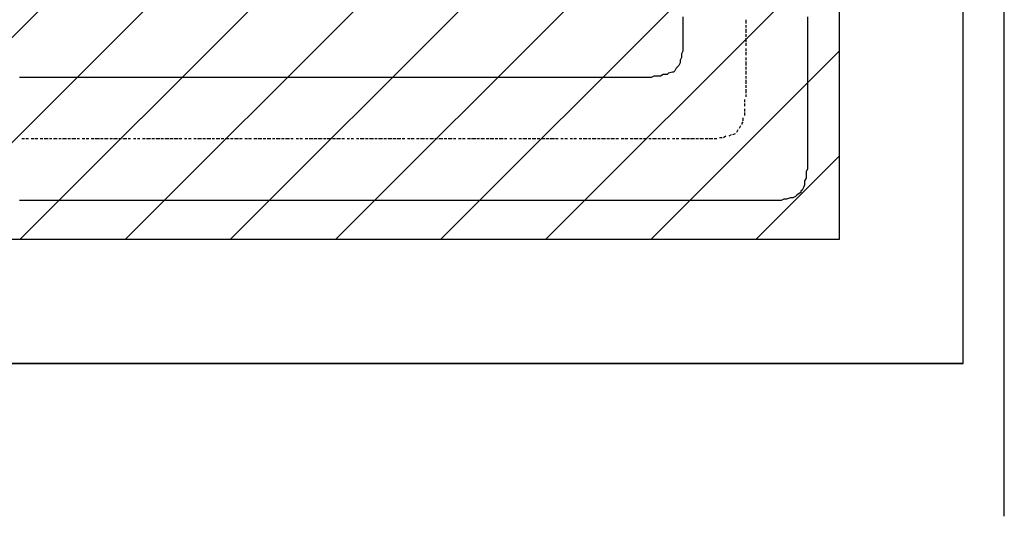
# Model space of a CAD drawing. Extents: x 997 to 109698, y 921 to 94021.
# Tile 240 of 256: x 38901 to 42080, y 13817 to 15421. Entities that reach past the tile are written whole.
import ezdxf

# ---------------------------------------------------------------- set-up
doc = ezdxf.new("R2010")
doc.units = 0
doc.header["$MEASUREMENT"] = 0
for name, color, linetype in [('12', 7, 'CONTINUOUS'), ('28', 7, 'CONTINUOUS'), ('40', 7, 'CONTINUOUS'), ('42', 7, 'CONTINUOUS')]:
    doc.layers.add(name, color=color, linetype=linetype)

msp = doc.modelspace()

# ---------------------------------------------------------------- linework, layer by layer
at = {"layer": '12', "color": 1}
for p, q in [((41042.601607, 15429.953237), (41042.601607, 15420.953237)), ((41042.601607, 15420.953237), (41042.601607, 15408.953237)), ((41444.601607, 15429.953237), (41444.601607, 15420.953237)), ((41444.601607, 15420.953237), (41444.601607, 15408.953237)), ((41042.601607, 15408.953237), (41042.601607, 15399.953237)), ((41042.601607, 15399.953237), (41042.601607, 15391.953237)), ((41042.601607, 15391.953237), (41042.601607, 15378.953237)), ((41444.601607, 15408.953237), (41444.601607, 15399.953237)), ((41444.601607, 15399.953237), (41444.601607, 15391.953237)), ((41444.601607, 15391.953237), (41444.601607, 15378.953237)), ((41042.601607, 15378.953237), (41042.601607, 15369.953237)), ((41042.601607, 15369.953237), (41042.601607, 15361.953237)), ((41042.601607, 15361.953237), (41042.601607, 15348.953237)), ((41444.601607, 15378.953237), (41444.601607, 15369.953237)), ((41444.601607, 15369.953237), (41444.601607, 15361.953237)), ((41444.601607, 15361.953237), (41444.601607, 15348.953237)), ((41042.601607, 15348.953237), (41042.601607, 15340.953237)), ((41042.601607, 15340.953237), (41042.601607, 15327.953237)), ((41042.601607, 15327.953237), (41042.601607, 15319.953237)), ((41444.601607, 15348.953237), (41444.601607, 15340.953237)), ((41444.601607, 15340.953237), (41444.601607, 15327.953237)), ((41444.601607, 15327.953237), (41444.601607, 15319.953237)), ((41037.601607, 15298.953237), (41033.601607, 15289.953237)), ((41042.601607, 15319.953237), (41037.601607, 15310.953237)), ((41037.601607, 15310.953237), (41037.601607, 15298.953237)), ((41444.601607, 15319.953237), (41444.601607, 15310.953237)), ((41444.601607, 15310.953237), (41444.601607, 15298.953237)), ((41444.601607, 15298.953237), (41444.601607, 15289.953237)), ((41020.601607, 15264.953237), (41016.601607, 15255.953237)), ((41033.601607, 15281.953237), (41029.601607, 15272.953237)), ((41033.601607, 15289.953237), (41033.601607, 15281.953237)), ((41444.601607, 15289.953237), (41444.601607, 15281.953237)), ((41444.601607, 15281.953237), (41444.601607, 15268.953237)), ((41444.601607, 15268.953237), (41444.601607, 15259.953237)), ((41444.601607, 15259.953237), (41444.601607, 15251.953237)), ((38908.601607, 15234.953237), (38900.601607, 15234.953237)), ((38916.601607, 15234.953237), (38908.601607, 15234.953237)), ((38929.601607, 15234.953237), (38916.601607, 15234.953237)), ((38938.601607, 15234.953237), (38929.601607, 15234.953237)), ((38950.601607, 15234.953237), (38938.601607, 15234.953237)), ((38959.601607, 15234.953237), (38950.601607, 15234.953237)), ((38967.601607, 15234.953237), (38959.601607, 15234.953237)), ((38980.601607, 15234.953237), (38967.601607, 15234.953237)), ((38988.601607, 15234.953237), (38980.601607, 15234.953237)), ((38997.601607, 15234.953237), (38988.601607, 15234.953237)), ((39010.601607, 15234.953237), (38997.601607, 15234.953237)), ((39018.601607, 15234.953237), (39010.601607, 15234.953237)), ((39027.601607, 15234.953237), (39018.601607, 15234.953237)), ((39039.601607, 15234.953237), (39027.601607, 15234.953237)), ((39048.601607, 15234.953237), (39039.601607, 15234.953237)), ((39060.601607, 15234.953237), (39048.601607, 15234.953237)), ((39069.601607, 15234.953237), (39060.601607, 15234.953237)), ((39077.601607, 15234.953237), (39069.601607, 15234.953237)), ((39090.601607, 15234.953237), (39077.601607, 15234.953237)), ((39098.601607, 15234.953237), (39090.601607, 15234.953237)), ((39107.601607, 15234.953237), (39098.601607, 15234.953237)), ((39120.601607, 15234.953237), (39107.601607, 15234.953237)), ((39128.601607, 15234.953237), (39120.601607, 15234.953237)), ((39137.601607, 15234.953237), (39128.601607, 15234.953237)), ((39149.601607, 15234.953237), (39137.601607, 15234.953237)), ((39158.601607, 15234.953237), (39149.601607, 15234.953237)), ((39170.601607, 15234.953237), (39158.601607, 15234.953237)), ((39179.601607, 15234.953237), (39170.601607, 15234.953237)), ((39187.601607, 15234.953237), (39179.601607, 15234.953237)), ((39200.601607, 15234.953237), (39187.601607, 15234.953237)), ((39209.601607, 15234.953237), (39200.601607, 15234.953237)), ((39217.601607, 15234.953237), (39209.601607, 15234.953237)), ((39230.601607, 15234.953237), (39217.601607, 15234.953237)), ((39238.601607, 15234.953237), (39230.601607, 15234.953237)), ((39247.601607, 15234.953237), (39238.601607, 15234.953237)), ((39259.601607, 15234.953237), (39247.601607, 15234.953237)), ((39268.601607, 15234.953237), (39259.601607, 15234.953237)), ((39276.601607, 15234.953237), (39268.601607, 15234.953237)), ((39289.601607, 15234.953237), (39276.601607, 15234.953237)), ((39297.601607, 15234.953237), (39289.601607, 15234.953237)), ((39310.601607, 15234.953237), (39297.601607, 15234.953237)), ((39319.601607, 15234.953237), (39310.601607, 15234.953237)), ((39327.601607, 15234.953237), (39319.601607, 15234.953237)), ((39340.601607, 15234.953237), (39327.601607, 15234.953237)), ((39348.601607, 15234.953237), (39340.601607, 15234.953237)), ((39357.601607, 15234.953237), (39348.601607, 15234.953237)), ((39369.601607, 15234.953237), (39357.601607, 15234.953237)), ((39378.601607, 15234.953237), (39369.601607, 15234.953237)), ((39386.601607, 15234.953237), (39378.601607, 15234.953237)), ((39399.601607, 15234.953237), (39386.601607, 15234.953237)), ((39408.601607, 15234.953237), (39399.601607, 15234.953237)), ((39420.601607, 15234.953237), (39408.601607, 15234.953237)), ((39429.601607, 15234.953237), (39420.601607, 15234.953237)), ((39437.601607, 15234.953237), (39429.601607, 15234.953237)), ((39450.601607, 15234.953237), (39437.601607, 15234.953237)), ((39458.601607, 15234.953237), (39450.601607, 15234.953237)), ((39467.601607, 15234.953237), (39458.601607, 15234.953237)), ((39480.601607, 15234.953237), (39467.601607, 15234.953237)), ((39488.601607, 15234.953237), (39480.601607, 15234.953237)), ((39496.601607, 15234.953237), (39488.601607, 15234.953237)), ((39509.601607, 15234.953237), (39496.601607, 15234.953237)), ((39518.601607, 15234.953237), (39509.601607, 15234.953237)), ((39530.601607, 15234.953237), (39518.601607, 15234.953237)), ((39539.601607, 15234.953237), (39530.601607, 15234.953237)), ((39547.601607, 15234.953237), (39539.601607, 15234.953237)), ((39560.601607, 15234.953237), (39547.601607, 15234.953237)), ((39568.601607, 15234.953237), (39560.601607, 15234.953237)), ((39577.601607, 15234.953237), (39568.601607, 15234.953237)), ((39590.601607, 15234.953237), (39577.601607, 15234.953237)), ((39598.601607, 15234.953237), (39590.601607, 15234.953237)), ((39607.601607, 15234.953237), (39598.601607, 15234.953237)), ((39619.601607, 15234.953237), (39607.601607, 15234.953237)), ((39628.601607, 15234.953237), (39619.601607, 15234.953237)), ((39640.601607, 15234.953237), (39628.601607, 15234.953237)), ((39649.601607, 15234.953237), (39640.601607, 15234.953237)), ((39657.601607, 15234.953237), (39649.601607, 15234.953237)), ((39670.601607, 15234.953237), (39657.601607, 15234.953237)), ((39678.601607, 15234.953237), (39670.601607, 15234.953237)), ((39687.601607, 15234.953237), (39678.601607, 15234.953237)), ((39700.601607, 15234.953237), (39687.601607, 15234.953237)), ((39708.601607, 15234.953237), (39700.601607, 15234.953237)), ((39717.601607, 15234.953237), (39708.601607, 15234.953237)), ((39729.601607, 15234.953237), (39717.601607, 15234.953237)), ((39738.601607, 15234.953237), (39729.601607, 15234.953237)), ((39750.601607, 15234.953237), (39738.601607, 15234.953237)), ((39759.601607, 15234.953237), (39750.601607, 15234.953237)), ((39767.601607, 15234.953237), (39759.601607, 15234.953237)), ((39780.601607, 15234.953237), (39767.601607, 15234.953237)), ((39789.601607, 15234.953237), (39780.601607, 15234.953237)), ((39797.601607, 15234.953237), (39789.601607, 15234.953237)), ((39810.601607, 15234.953237), (39797.601607, 15234.953237)), ((39818.601607, 15234.953237), (39810.601607, 15234.953237)), ((39827.601607, 15234.953237), (39818.601607, 15234.953237)), ((39839.601607, 15234.953237), (39827.601607, 15234.953237)), ((39848.601607, 15234.953237), (39839.601607, 15234.953237)), ((39856.601607, 15234.953237), (39848.601607, 15234.953237)), ((39869.601607, 15234.953237), (39856.601607, 15234.953237)), ((39877.601607, 15234.953237), (39869.601607, 15234.953237)), ((39890.601607, 15234.953237), (39877.601607, 15234.953237)), ((39899.601607, 15234.953237), (39890.601607, 15234.953237)), ((39907.601607, 15234.953237), (39899.601607, 15234.953237)), ((39920.601607, 15234.953237), (39907.601607, 15234.953237)), ((39928.601607, 15234.953237), (39920.601607, 15234.953237)), ((39937.601607, 15234.953237), (39928.601607, 15234.953237)), ((39949.601607, 15234.953237), (39937.601607, 15234.953237)), ((39958.601607, 15234.953237), (39949.601607, 15234.953237)), ((39966.601607, 15234.953237), (39958.601607, 15234.953237)), ((39979.601607, 15234.953237), (39966.601607, 15234.953237)), ((39988.601607, 15234.953237), (39979.601607, 15234.953237)), ((40000.601607, 15234.953237), (39988.601607, 15234.953237)), ((40009.601607, 15234.953237), (40000.601607, 15234.953237)), ((40017.601607, 15234.953237), (40009.601607, 15234.953237)), ((40030.601607, 15234.953237), (40017.601607, 15234.953237)), ((40038.601607, 15234.953237), (40030.601607, 15234.953237)), ((40047.601607, 15234.953237), (40038.601607, 15234.953237)), ((40059.601607, 15234.953237), (40047.601607, 15234.953237)), ((40068.601607, 15234.953237), (40059.601607, 15234.953237)), ((40076.601607, 15234.953237), (40068.601607, 15234.953237)), ((40089.601607, 15234.953237), (40076.601607, 15234.953237)), ((40098.601607, 15234.953237), (40089.601607, 15234.953237)), ((40110.601607, 15234.953237), (40098.601607, 15234.953237)), ((40119.601607, 15234.953237), (40110.601607, 15234.953237)), ((40127.601607, 15234.953237), (40119.601607, 15234.953237)), ((40140.601607, 15234.953237), (40127.601607, 15234.953237)), ((40148.601607, 15234.953237), (40140.601607, 15234.953237)), ((40157.601607, 15234.953237), (40148.601607, 15234.953237)), ((40170.601607, 15234.953237), (40157.601607, 15234.953237)), ((40178.601607, 15234.953237), (40170.601607, 15234.953237)), ((40186.601607, 15234.953237), (40178.601607, 15234.953237)), ((40199.601607, 15234.953237), (40186.601607, 15234.953237)), ((40208.601607, 15234.953237), (40199.601607, 15234.953237)), ((40220.601607, 15234.953237), (40208.601607, 15234.953237)), ((40229.601607, 15234.953237), (40220.601607, 15234.953237)), ((40237.601607, 15234.953237), (40229.601607, 15234.953237)), ((40250.601607, 15234.953237), (40237.601607, 15234.953237)), ((40258.601607, 15234.953237), (40250.601607, 15234.953237)), ((40267.601607, 15234.953237), (40258.601607, 15234.953237)), ((40280.601607, 15234.953237), (40267.601607, 15234.953237)), ((40288.601607, 15234.953237), (40280.601607, 15234.953237)), ((40297.601607, 15234.953237), (40288.601607, 15234.953237)), ((40309.601607, 15234.953237), (40297.601607, 15234.953237)), ((40318.601607, 15234.953237), (40309.601607, 15234.953237)), ((40330.601607, 15234.953237), (40318.601607, 15234.953237)), ((40339.601607, 15234.953237), (40330.601607, 15234.953237)), ((40347.601607, 15234.953237), (40339.601607, 15234.953237)), ((40360.601607, 15234.953237), (40347.601607, 15234.953237)), ((40369.601607, 15234.953237), (40360.601607, 15234.953237)), ((40377.601607, 15234.953237), (40369.601607, 15234.953237)), ((40390.601607, 15234.953237), (40377.601607, 15234.953237)), ((40398.601607, 15234.953237), (40390.601607, 15234.953237)), ((40407.601607, 15234.953237), (40398.601607, 15234.953237)), ((40419.601607, 15234.953237), (40407.601607, 15234.953237)), ((40428.601607, 15234.953237), (40419.601607, 15234.953237)), ((40436.601607, 15234.953237), (40428.601607, 15234.953237)), ((40449.601607, 15234.953237), (40436.601607, 15234.953237)), ((40457.601607, 15234.953237), (40449.601607, 15234.953237)), ((40470.601607, 15234.953237), (40457.601607, 15234.953237)), ((40479.601607, 15234.953237), (40470.601607, 15234.953237)), ((40487.601607, 15234.953237), (40479.601607, 15234.953237)), ((40500.601607, 15234.953237), (40487.601607, 15234.953237)), ((40508.601607, 15234.953237), (40500.601607, 15234.953237)), ((40517.601607, 15234.953237), (40508.601607, 15234.953237)), ((40529.601607, 15234.953237), (40517.601607, 15234.953237)), ((40538.601607, 15234.953237), (40529.601607, 15234.953237)), ((40546.601607, 15234.953237), (40538.601607, 15234.953237)), ((40559.601607, 15234.953237), (40546.601607, 15234.953237)), ((40567.601607, 15234.953237), (40559.601607, 15234.953237)), ((40580.601607, 15234.953237), (40567.601607, 15234.953237)), ((40589.601607, 15234.953237), (40580.601607, 15234.953237)), ((40597.601607, 15234.953237), (40589.601607, 15234.953237)), ((40610.601607, 15234.953237), (40597.601607, 15234.953237)), ((40618.601607, 15234.953237), (40610.601607, 15234.953237)), ((40627.601607, 15234.953237), (40618.601607, 15234.953237)), ((40639.601607, 15234.953237), (40627.601607, 15234.953237)), ((40648.601607, 15234.953237), (40639.601607, 15234.953237)), ((40656.601607, 15234.953237), (40648.601607, 15234.953237)), ((40669.601607, 15234.953237), (40656.601607, 15234.953237)), ((40678.601607, 15234.953237), (40669.601607, 15234.953237)), ((40690.601607, 15234.953237), (40678.601607, 15234.953237)), ((40699.601607, 15234.953237), (40690.601607, 15234.953237)), ((40707.601607, 15234.953237), (40699.601607, 15234.953237)), ((40720.601607, 15234.953237), (40707.601607, 15234.953237)), ((40728.601607, 15234.953237), (40720.601607, 15234.953237)), ((40737.601607, 15234.953237), (40728.601607, 15234.953237)), ((40749.601607, 15234.953237), (40737.601607, 15234.953237)), ((40758.601607, 15234.953237), (40749.601607, 15234.953237)), ((40766.601607, 15234.953237), (40758.601607, 15234.953237)), ((40779.601607, 15234.953237), (40766.601607, 15234.953237)), ((40788.601607, 15234.953237), (40779.601607, 15234.953237)), ((40800.601607, 15234.953237), (40788.601607, 15234.953237)), ((40809.601607, 15234.953237), (40800.601607, 15234.953237)), ((40817.601607, 15234.953237), (40809.601607, 15234.953237)), ((40830.601607, 15234.953237), (40817.601607, 15234.953237)), ((40838.601607, 15234.953237), (40830.601607, 15234.953237)), ((40843.601607, 15234.953237), (40838.601607, 15234.953237)), ((40847.601607, 15234.953237), (40843.601607, 15234.953237)), ((40860.601607, 15234.953237), (40847.601607, 15234.953237)), ((40868.601607, 15234.953237), (40860.601607, 15234.953237)), ((40877.601607, 15234.953237), (40868.601607, 15234.953237)), ((40889.601607, 15234.953237), (40877.601607, 15234.953237)), ((40898.601607, 15234.953237), (40889.601607, 15234.953237)), ((40910.601607, 15234.953237), (40898.601607, 15234.953237)), ((40919.601607, 15234.953237), (40910.601607, 15234.953237)), ((40927.601607, 15234.953237), (40919.601607, 15234.953237)), ((40940.601607, 15234.953237), (40927.601607, 15234.953237)), ((40948.601607, 15238.953237), (40940.601607, 15234.953237)), ((40957.601607, 15238.953237), (40948.601607, 15238.953237)), ((40970.601607, 15238.953237), (40957.601607, 15238.953237)), ((40978.601607, 15243.953237), (40970.601607, 15238.953237)), ((40987.601607, 15243.953237), (40978.601607, 15243.953237)), ((41008.601607, 15251.953237), (40995.601607, 15247.953237)), ((41444.601607, 15251.953237), (41444.601607, 15238.953237)), ((41444.601607, 15238.953237), (41444.601607, 15230.953237)), ((41444.601607, 15230.953237), (41444.601607, 15217.953237)), ((41444.601607, 15217.953237), (41444.601607, 15209.953237)), ((41444.601607, 15209.953237), (41444.601607, 15200.953237)), ((41444.601607, 15200.953237), (41444.601607, 15187.953237)), ((41444.601607, 15187.953237), (41444.601607, 15179.953237)), ((41444.601607, 15179.953237), (41444.601607, 15171.953237)), ((41444.601607, 15171.953237), (41444.601607, 15158.953237)), ((41444.601607, 15158.953237), (41444.601607, 15149.953237)), ((41444.601607, 15149.953237), (41444.601607, 15141.953237)), ((41444.601607, 15141.953237), (41444.601607, 15128.953237)), ((41444.601607, 15128.953237), (41444.601607, 15120.953237)), ((41444.601607, 15120.953237), (41444.601607, 15111.953237)), ((41444.601607, 15111.953237), (41444.601607, 15099.953237)), ((41444.601607, 15099.953237), (41444.601607, 15090.953237)), ((41444.601607, 15090.953237), (41444.601607, 15077.953237)), ((41444.601607, 15077.953237), (41444.601607, 15069.953237)), ((41444.601607, 15069.953237), (41444.601607, 15060.953237)), ((41444.601607, 15060.953237), (41444.601607, 15048.953237)), ((41444.601607, 15048.953237), (41444.601607, 15039.953237)), ((41444.601607, 15039.953237), (41444.601607, 15035.953237)), ((41444.601607, 15035.953237), (41444.601607, 15031.953237)), ((41444.601607, 15031.953237), (41444.601607, 15018.953237)), ((41444.601607, 15018.953237), (41444.601607, 15010.953237)), ((41444.601607, 15010.953237), (41444.601607, 15001.953237)), ((41444.601607, 15001.953237), (41444.601607, 14989.953237)), ((41444.601607, 14989.953237), (41444.601607, 14980.953237)), ((41444.601607, 14980.953237), (41444.601607, 14967.953237)), ((41444.601607, 14967.953237), (41444.601607, 14959.953237)), ((41444.601607, 14959.953237), (41444.601607, 14950.953237)), ((41444.601607, 14950.953237), (41444.601607, 14938.953237)), ((41440.601607, 14908.953237), (41435.601607, 14900.953237)), ((41444.601607, 14938.953237), (41440.601607, 14929.953237)), ((41440.601607, 14929.953237), (41440.601607, 14921.953237)), ((41440.601607, 14921.953237), (41440.601607, 14908.953237)), ((41431.601607, 14878.953237), (41427.601607, 14870.953237)), ((41435.601607, 14900.953237), (41435.601607, 14891.953237)), ((41389.601607, 14845.953237), (41376.601607, 14840.953237)), ((41397.601607, 14845.953237), (41389.601607, 14845.953237)), ((41406.601607, 14849.953237), (41397.601607, 14845.953237)), ((41423.601607, 14862.953237), (41414.601607, 14857.953237)), ((38908.601607, 14836.953237), (38900.601607, 14836.953237)), ((38916.601607, 14836.953237), (38908.601607, 14836.953237)), ((38929.601607, 14836.953237), (38916.601607, 14836.953237)), ((38938.601607, 14836.953237), (38929.601607, 14836.953237)), ((38950.601607, 14836.953237), (38938.601607, 14836.953237)), ((38959.601607, 14836.953237), (38950.601607, 14836.953237)), ((38967.601607, 14836.953237), (38959.601607, 14836.953237)), ((38980.601607, 14836.953237), (38967.601607, 14836.953237)), ((38988.601607, 14836.953237), (38980.601607, 14836.953237)), ((38997.601607, 14836.953237), (38988.601607, 14836.953237)), ((39010.601607, 14836.953237), (38997.601607, 14836.953237)), ((39018.601607, 14836.953237), (39010.601607, 14836.953237)), ((39027.601607, 14836.953237), (39018.601607, 14836.953237)), ((39039.601607, 14836.953237), (39027.601607, 14836.953237)), ((39048.601607, 14836.953237), (39039.601607, 14836.953237)), ((39060.601607, 14836.953237), (39048.601607, 14836.953237)), ((39069.601607, 14836.953237), (39060.601607, 14836.953237)), ((39077.601607, 14836.953237), (39069.601607, 14836.953237)), ((39090.601607, 14836.953237), (39077.601607, 14836.953237)), ((39098.601607, 14836.953237), (39090.601607, 14836.953237)), ((39107.601607, 14836.953237), (39098.601607, 14836.953237)), ((39120.601607, 14836.953237), (39107.601607, 14836.953237)), ((39128.601607, 14836.953237), (39120.601607, 14836.953237)), ((39137.601607, 14836.953237), (39128.601607, 14836.953237)), ((39149.601607, 14836.953237), (39137.601607, 14836.953237)), ((39158.601607, 14836.953237), (39149.601607, 14836.953237)), ((39170.601607, 14836.953237), (39158.601607, 14836.953237)), ((39179.601607, 14836.953237), (39170.601607, 14836.953237)), ((39187.601607, 14836.953237), (39179.601607, 14836.953237)), ((39200.601607, 14836.953237), (39187.601607, 14836.953237)), ((39209.601607, 14836.953237), (39200.601607, 14836.953237)), ((39217.601607, 14836.953237), (39209.601607, 14836.953237)), ((39230.601607, 14836.953237), (39217.601607, 14836.953237)), ((39238.601607, 14836.953237), (39230.601607, 14836.953237)), ((39247.601607, 14836.953237), (39238.601607, 14836.953237)), ((39259.601607, 14836.953237), (39247.601607, 14836.953237)), ((39268.601607, 14836.953237), (39259.601607, 14836.953237)), ((39276.601607, 14836.953237), (39268.601607, 14836.953237)), ((39289.601607, 14836.953237), (39276.601607, 14836.953237)), ((39297.601607, 14836.953237), (39289.601607, 14836.953237)), ((39310.601607, 14836.953237), (39297.601607, 14836.953237)), ((39319.601607, 14836.953237), (39310.601607, 14836.953237)), ((39327.601607, 14836.953237), (39319.601607, 14836.953237)), ((39340.601607, 14836.953237), (39327.601607, 14836.953237)), ((39348.601607, 14836.953237), (39340.601607, 14836.953237)), ((39357.601607, 14836.953237), (39348.601607, 14836.953237)), ((39369.601607, 14836.953237), (39357.601607, 14836.953237)), ((39378.601607, 14836.953237), (39369.601607, 14836.953237)), ((39386.601607, 14836.953237), (39378.601607, 14836.953237)), ((39399.601607, 14836.953237), (39386.601607, 14836.953237)), ((39408.601607, 14836.953237), (39399.601607, 14836.953237)), ((39420.601607, 14836.953237), (39408.601607, 14836.953237)), ((39429.601607, 14836.953237), (39420.601607, 14836.953237)), ((39437.601607, 14836.953237), (39429.601607, 14836.953237)), ((39450.601607, 14836.953237), (39437.601607, 14836.953237)), ((39458.601607, 14836.953237), (39450.601607, 14836.953237)), ((39467.601607, 14836.953237), (39458.601607, 14836.953237)), ((39480.601607, 14836.953237), (39467.601607, 14836.953237)), ((39488.601607, 14836.953237), (39480.601607, 14836.953237)), ((39496.601607, 14836.953237), (39488.601607, 14836.953237)), ((39509.601607, 14836.953237), (39496.601607, 14836.953237)), ((39518.601607, 14836.953237), (39509.601607, 14836.953237)), ((39530.601607, 14836.953237), (39518.601607, 14836.953237)), ((39539.601607, 14836.953237), (39530.601607, 14836.953237)), ((39547.601607, 14836.953237), (39539.601607, 14836.953237)), ((39560.601607, 14836.953237), (39547.601607, 14836.953237)), ((39568.601607, 14836.953237), (39560.601607, 14836.953237)), ((39577.601607, 14836.953237), (39568.601607, 14836.953237)), ((39590.601607, 14836.953237), (39577.601607, 14836.953237)), ((39598.601607, 14836.953237), (39590.601607, 14836.953237)), ((39607.601607, 14836.953237), (39598.601607, 14836.953237)), ((39619.601607, 14836.953237), (39607.601607, 14836.953237)), ((39628.601607, 14836.953237), (39619.601607, 14836.953237)), ((39640.601607, 14836.953237), (39628.601607, 14836.953237)), ((39649.601607, 14836.953237), (39640.601607, 14836.953237)), ((39657.601607, 14836.953237), (39649.601607, 14836.953237)), ((39670.601607, 14836.953237), (39657.601607, 14836.953237)), ((39678.601607, 14836.953237), (39670.601607, 14836.953237)), ((39687.601607, 14836.953237), (39678.601607, 14836.953237)), ((39700.601607, 14836.953237), (39687.601607, 14836.953237)), ((39708.601607, 14836.953237), (39700.601607, 14836.953237)), ((39717.601607, 14836.953237), (39708.601607, 14836.953237)), ((39729.601607, 14836.953237), (39717.601607, 14836.953237)), ((39738.601607, 14836.953237), (39729.601607, 14836.953237)), ((39750.601607, 14836.953237), (39738.601607, 14836.953237)), ((39759.601607, 14836.953237), (39750.601607, 14836.953237)), ((39767.601607, 14836.953237), (39759.601607, 14836.953237)), ((39780.601607, 14836.953237), (39767.601607, 14836.953237)), ((39789.601607, 14836.953237), (39780.601607, 14836.953237)), ((39797.601607, 14836.953237), (39789.601607, 14836.953237)), ((39810.601607, 14836.953237), (39797.601607, 14836.953237)), ((39818.601607, 14836.953237), (39810.601607, 14836.953237)), ((39827.601607, 14836.953237), (39818.601607, 14836.953237)), ((39839.601607, 14836.953237), (39827.601607, 14836.953237)), ((39848.601607, 14836.953237), (39839.601607, 14836.953237)), ((39856.601607, 14836.953237), (39848.601607, 14836.953237)), ((39869.601607, 14836.953237), (39856.601607, 14836.953237)), ((39877.601607, 14836.953237), (39869.601607, 14836.953237)), ((39890.601607, 14836.953237), (39877.601607, 14836.953237)), ((39899.601607, 14836.953237), (39890.601607, 14836.953237)), ((39907.601607, 14836.953237), (39899.601607, 14836.953237)), ((39920.601607, 14836.953237), (39907.601607, 14836.953237)), ((39928.601607, 14836.953237), (39920.601607, 14836.953237)), ((39937.601607, 14836.953237), (39928.601607, 14836.953237)), ((39949.601607, 14836.953237), (39937.601607, 14836.953237)), ((39958.601607, 14836.953237), (39949.601607, 14836.953237)), ((39966.601607, 14836.953237), (39958.601607, 14836.953237)), ((39979.601607, 14836.953237), (39966.601607, 14836.953237)), ((39988.601607, 14836.953237), (39979.601607, 14836.953237)), ((40000.601607, 14836.953237), (39988.601607, 14836.953237)), ((40009.601607, 14836.953237), (40000.601607, 14836.953237)), ((40017.601607, 14836.953237), (40009.601607, 14836.953237)), ((40030.601607, 14836.953237), (40017.601607, 14836.953237)), ((40038.601607, 14836.953237), (40030.601607, 14836.953237)), ((40047.601607, 14836.953237), (40038.601607, 14836.953237)), ((40059.601607, 14836.953237), (40047.601607, 14836.953237)), ((40068.601607, 14836.953237), (40059.601607, 14836.953237)), ((40076.601607, 14836.953237), (40068.601607, 14836.953237)), ((40089.601607, 14836.953237), (40076.601607, 14836.953237)), ((40098.601607, 14836.953237), (40089.601607, 14836.953237)), ((40110.601607, 14836.953237), (40098.601607, 14836.953237)), ((40119.601607, 14836.953237), (40110.601607, 14836.953237)), ((40127.601607, 14836.953237), (40119.601607, 14836.953237)), ((40140.601607, 14836.953237), (40127.601607, 14836.953237)), ((40148.601607, 14836.953237), (40140.601607, 14836.953237)), ((40157.601607, 14836.953237), (40148.601607, 14836.953237)), ((40170.601607, 14836.953237), (40157.601607, 14836.953237)), ((40178.601607, 14836.953237), (40170.601607, 14836.953237)), ((40186.601607, 14836.953237), (40178.601607, 14836.953237)), ((40199.601607, 14836.953237), (40186.601607, 14836.953237)), ((40208.601607, 14836.953237), (40199.601607, 14836.953237)), ((40220.601607, 14836.953237), (40208.601607, 14836.953237)), ((40229.601607, 14836.953237), (40220.601607, 14836.953237)), ((40237.601607, 14836.953237), (40229.601607, 14836.953237)), ((40250.601607, 14836.953237), (40237.601607, 14836.953237)), ((40258.601607, 14836.953237), (40250.601607, 14836.953237)), ((40267.601607, 14836.953237), (40258.601607, 14836.953237)), ((40280.601607, 14836.953237), (40267.601607, 14836.953237)), ((40288.601607, 14836.953237), (40280.601607, 14836.953237)), ((40297.601607, 14836.953237), (40288.601607, 14836.953237)), ((40309.601607, 14836.953237), (40297.601607, 14836.953237)), ((40318.601607, 14836.953237), (40309.601607, 14836.953237)), ((40330.601607, 14836.953237), (40318.601607, 14836.953237)), ((40339.601607, 14836.953237), (40330.601607, 14836.953237)), ((40347.601607, 14836.953237), (40339.601607, 14836.953237)), ((40360.601607, 14836.953237), (40347.601607, 14836.953237)), ((40369.601607, 14836.953237), (40360.601607, 14836.953237)), ((40377.601607, 14836.953237), (40369.601607, 14836.953237)), ((40390.601607, 14836.953237), (40377.601607, 14836.953237)), ((40398.601607, 14836.953237), (40390.601607, 14836.953237)), ((40407.601607, 14836.953237), (40398.601607, 14836.953237)), ((40419.601607, 14836.953237), (40407.601607, 14836.953237)), ((40428.601607, 14836.953237), (40419.601607, 14836.953237)), ((40436.601607, 14836.953237), (40428.601607, 14836.953237)), ((40449.601607, 14836.953237), (40436.601607, 14836.953237)), ((40457.601607, 14836.953237), (40449.601607, 14836.953237)), ((40470.601607, 14836.953237), (40457.601607, 14836.953237)), ((40479.601607, 14836.953237), (40470.601607, 14836.953237)), ((40487.601607, 14836.953237), (40479.601607, 14836.953237)), ((40500.601607, 14836.953237), (40487.601607, 14836.953237)), ((40508.601607, 14836.953237), (40500.601607, 14836.953237)), ((40517.601607, 14836.953237), (40508.601607, 14836.953237)), ((40529.601607, 14836.953237), (40517.601607, 14836.953237)), ((40538.601607, 14836.953237), (40529.601607, 14836.953237)), ((40546.601607, 14836.953237), (40538.601607, 14836.953237)), ((40559.601607, 14836.953237), (40546.601607, 14836.953237)), ((40567.601607, 14836.953237), (40559.601607, 14836.953237)), ((40580.601607, 14836.953237), (40567.601607, 14836.953237)), ((40589.601607, 14836.953237), (40580.601607, 14836.953237)), ((40597.601607, 14836.953237), (40589.601607, 14836.953237)), ((40610.601607, 14836.953237), (40597.601607, 14836.953237)), ((40618.601607, 14836.953237), (40610.601607, 14836.953237)), ((40627.601607, 14836.953237), (40618.601607, 14836.953237)), ((40639.601607, 14836.953237), (40627.601607, 14836.953237)), ((40648.601607, 14836.953237), (40639.601607, 14836.953237)), ((40656.601607, 14836.953237), (40648.601607, 14836.953237)), ((40669.601607, 14836.953237), (40656.601607, 14836.953237)), ((40678.601607, 14836.953237), (40669.601607, 14836.953237)), ((40690.601607, 14836.953237), (40678.601607, 14836.953237)), ((40699.601607, 14836.953237), (40690.601607, 14836.953237)), ((40707.601607, 14836.953237), (40699.601607, 14836.953237)), ((40720.601607, 14836.953237), (40707.601607, 14836.953237)), ((40728.601607, 14836.953237), (40720.601607, 14836.953237)), ((40737.601607, 14836.953237), (40728.601607, 14836.953237)), ((40749.601607, 14836.953237), (40737.601607, 14836.953237)), ((40758.601607, 14836.953237), (40749.601607, 14836.953237)), ((40766.601607, 14836.953237), (40758.601607, 14836.953237)), ((40779.601607, 14836.953237), (40766.601607, 14836.953237)), ((40788.601607, 14836.953237), (40779.601607, 14836.953237)), ((40800.601607, 14836.953237), (40788.601607, 14836.953237)), ((40809.601607, 14836.953237), (40800.601607, 14836.953237)), ((40817.601607, 14836.953237), (40809.601607, 14836.953237)), ((40830.601607, 14836.953237), (40817.601607, 14836.953237)), ((40838.601607, 14836.953237), (40830.601607, 14836.953237)), ((40847.601607, 14836.953237), (40838.601607, 14836.953237)), ((40860.601607, 14836.953237), (40847.601607, 14836.953237)), ((40868.601607, 14836.953237), (40860.601607, 14836.953237)), ((40877.601607, 14836.953237), (40868.601607, 14836.953237)), ((40889.601607, 14836.953237), (40877.601607, 14836.953237)), ((40898.601607, 14836.953237), (40889.601607, 14836.953237)), ((40910.601607, 14836.953237), (40898.601607, 14836.953237)), ((40919.601607, 14836.953237), (40910.601607, 14836.953237)), ((40927.601607, 14836.953237), (40919.601607, 14836.953237)), ((40940.601607, 14836.953237), (40927.601607, 14836.953237)), ((40948.601607, 14836.953237), (40940.601607, 14836.953237)), ((40957.601607, 14836.953237), (40948.601607, 14836.953237)), ((40970.601607, 14836.953237), (40957.601607, 14836.953237)), ((40978.601607, 14836.953237), (40970.601607, 14836.953237)), ((40987.601607, 14836.953237), (40978.601607, 14836.953237)), ((40999.601607, 14836.953237), (40987.601607, 14836.953237)), ((41008.601607, 14836.953237), (40999.601607, 14836.953237)), ((41016.601607, 14836.953237), (41008.601607, 14836.953237)), ((41029.601607, 14836.953237), (41016.601607, 14836.953237)), ((41037.601607, 14836.953237), (41029.601607, 14836.953237)), ((41050.601607, 14836.953237), (41037.601607, 14836.953237)), ((41059.601607, 14836.953237), (41050.601607, 14836.953237)), ((41067.601607, 14836.953237), (41059.601607, 14836.953237)), ((41080.601607, 14836.953237), (41067.601607, 14836.953237)), ((41088.601607, 14836.953237), (41080.601607, 14836.953237)), ((41097.601607, 14836.953237), (41088.601607, 14836.953237)), ((41109.601607, 14836.953237), (41097.601607, 14836.953237)), ((41118.601607, 14836.953237), (41109.601607, 14836.953237)), ((41126.601607, 14836.953237), (41118.601607, 14836.953237)), ((41139.601607, 14836.953237), (41126.601607, 14836.953237)), ((41147.601607, 14836.953237), (41139.601607, 14836.953237)), ((41160.601607, 14836.953237), (41147.601607, 14836.953237)), ((41169.601607, 14836.953237), (41160.601607, 14836.953237)), ((41177.601607, 14836.953237), (41169.601607, 14836.953237)), ((41190.601607, 14836.953237), (41177.601607, 14836.953237)), ((41198.601607, 14836.953237), (41190.601607, 14836.953237)), ((41207.601607, 14836.953237), (41198.601607, 14836.953237)), ((41219.601607, 14836.953237), (41207.601607, 14836.953237)), ((41228.601607, 14836.953237), (41219.601607, 14836.953237)), ((41236.601607, 14836.953237), (41228.601607, 14836.953237)), ((41245.601607, 14836.953237), (41236.601607, 14836.953237)), ((41249.601607, 14836.953237), (41245.601607, 14836.953237)), ((41258.601607, 14836.953237), (41249.601607, 14836.953237)), ((41270.601607, 14836.953237), (41258.601607, 14836.953237)), ((41279.601607, 14836.953237), (41270.601607, 14836.953237)), ((41287.601607, 14836.953237), (41279.601607, 14836.953237)), ((41300.601607, 14836.953237), (41287.601607, 14836.953237)), ((41308.601607, 14836.953237), (41300.601607, 14836.953237)), ((41317.601607, 14836.953237), (41308.601607, 14836.953237)), ((41329.601607, 14836.953237), (41317.601607, 14836.953237)), ((41338.601607, 14836.953237), (41329.601607, 14836.953237)), ((41346.601607, 14836.953237), (41338.601607, 14836.953237)), ((41359.601607, 14836.953237), (41346.601607, 14836.953237)), ((41368.601607, 14840.953237), (41359.601607, 14836.953237)), ((41376.601607, 14840.953237), (41368.601607, 14840.953237))]:
    msp.add_line(p, q, dxfattribs=at)
at = {"layer": '12', "color": 5}
for p, q in [((41245.601607, 15420.953237), (41245.601607, 15408.953237)), ((41245.601607, 15403.953237), (41245.601607, 15395.953237)), ((41245.601607, 15391.953237), (41245.601607, 15378.953237)), ((41245.601607, 15374.953237), (41245.601607, 15365.953237)), ((41245.601607, 15361.953237), (41245.601607, 15348.953237)), ((41245.601607, 15344.953237), (41245.601607, 15336.953237)), ((41245.601607, 15327.953237), (41245.601607, 15319.953237)), ((41245.601607, 15315.953237), (41245.601607, 15306.953237)), ((41245.601607, 15298.953237), (41245.601607, 15289.953237)), ((41245.601607, 15285.953237), (41245.601607, 15272.953237)), ((41245.601607, 15268.953237), (41245.601607, 15259.953237)), ((41245.601607, 15255.953237), (41245.601607, 15243.953237)), ((41245.601607, 15238.953237), (41245.601607, 15234.953237)), ((41245.601607, 15234.953237), (41245.601607, 15230.953237)), ((41245.601607, 15226.953237), (41245.601607, 15213.953237)), ((41245.601607, 15209.953237), (41245.601607, 15200.953237)), ((41245.601607, 15196.953237), (41245.601607, 15183.953237)), ((41241.601607, 15162.953237), (41241.601607, 15154.953237)), ((41245.601607, 15179.953237), (41245.601607, 15171.953237)), ((41241.601607, 15149.953237), (41241.601607, 15141.953237)), ((41241.601607, 15132.953237), (41241.601607, 15124.953237)), ((41236.601607, 15103.953237), (41236.601607, 15094.953237)), ((41241.601607, 15120.953237), (41241.601607, 15111.953237)), ((41228.601607, 15077.953237), (41224.601607, 15069.953237)), ((38916.601607, 15035.953237), (38908.601607, 15035.953237)), ((38929.601607, 15035.953237), (38921.601607, 15035.953237)), ((38946.601607, 15035.953237), (38938.601607, 15035.953237)), ((38959.601607, 15035.953237), (38950.601607, 15035.953237)), ((38976.601607, 15035.953237), (38967.601607, 15035.953237)), ((38993.601607, 15035.953237), (38980.601607, 15035.953237)), ((39005.601607, 15035.953237), (38997.601607, 15035.953237)), ((39022.601607, 15035.953237), (39010.601607, 15035.953237)), ((39035.601607, 15035.953237), (39027.601607, 15035.953237)), ((39052.601607, 15035.953237), (39039.601607, 15035.953237)), ((39065.601607, 15035.953237), (39056.601607, 15035.953237)), ((39082.601607, 15035.953237), (39069.601607, 15035.953237)), ((39094.601607, 15035.953237), (39086.601607, 15035.953237)), ((39111.601607, 15035.953237), (39103.601607, 15035.953237)), ((39124.601607, 15035.953237), (39115.601607, 15035.953237)), ((39141.601607, 15035.953237), (39132.601607, 15035.953237)), ((39158.601607, 15035.953237), (39145.601607, 15035.953237)), ((39170.601607, 15035.953237), (39162.601607, 15035.953237)), ((39187.601607, 15035.953237), (39175.601607, 15035.953237)), ((39200.601607, 15035.953237), (39192.601607, 15035.953237)), ((39217.601607, 15035.953237), (39204.601607, 15035.953237)), ((39230.601607, 15035.953237), (39221.601607, 15035.953237)), ((39247.601607, 15035.953237), (39234.601607, 15035.953237)), ((39259.601607, 15035.953237), (39251.601607, 15035.953237)), ((39276.601607, 15035.953237), (39268.601607, 15035.953237)), ((39289.601607, 15035.953237), (39281.601607, 15035.953237)), ((39306.601607, 15035.953237), (39297.601607, 15035.953237)), ((39323.601607, 15035.953237), (39310.601607, 15035.953237)), ((39336.601607, 15035.953237), (39327.601607, 15035.953237)), ((39353.601607, 15035.953237), (39340.601607, 15035.953237)), ((39365.601607, 15035.953237), (39357.601607, 15035.953237)), ((39382.601607, 15035.953237), (39369.601607, 15035.953237)), ((39395.601607, 15035.953237), (39386.601607, 15035.953237)), ((39412.601607, 15035.953237), (39399.601607, 15035.953237)), ((39424.601607, 15035.953237), (39416.601607, 15035.953237)), ((39441.601607, 15035.953237), (39433.601607, 15035.953237)), ((39454.601607, 15035.953237), (39446.601607, 15035.953237)), ((39471.601607, 15035.953237), (39463.601607, 15035.953237)), ((39488.601607, 15035.953237), (39475.601607, 15035.953237)), ((39501.601607, 15035.953237), (39492.601607, 15035.953237)), ((39518.601607, 15035.953237), (39505.601607, 15035.953237)), ((39530.601607, 15035.953237), (39522.601607, 15035.953237)), ((39547.601607, 15035.953237), (39535.601607, 15035.953237)), ((39560.601607, 15035.953237), (39551.601607, 15035.953237)), ((39577.601607, 15035.953237), (39564.601607, 15035.953237)), ((39590.601607, 15035.953237), (39581.601607, 15035.953237)), ((39607.601607, 15035.953237), (39594.601607, 15035.953237)), ((39619.601607, 15035.953237), (39611.601607, 15035.953237)), ((39636.601607, 15035.953237), (39628.601607, 15035.953237)), ((39649.601607, 15035.953237), (39640.601607, 15035.953237)), ((39666.601607, 15035.953237), (39657.601607, 15035.953237)), ((39683.601607, 15035.953237), (39670.601607, 15035.953237)), ((39695.601607, 15035.953237), (39687.601607, 15035.953237)), ((39712.601607, 15035.953237), (39700.601607, 15035.953237)), ((39725.601607, 15035.953237), (39717.601607, 15035.953237)), ((39742.601607, 15035.953237), (39729.601607, 15035.953237)), ((39755.601607, 15035.953237), (39746.601607, 15035.953237)), ((39772.601607, 15035.953237), (39759.601607, 15035.953237)), ((39784.601607, 15035.953237), (39776.601607, 15035.953237)), ((39801.601607, 15035.953237), (39793.601607, 15035.953237)), ((39814.601607, 15035.953237), (39805.601607, 15035.953237)), ((39831.601607, 15035.953237), (39822.601607, 15035.953237)), ((39848.601607, 15035.953237), (39835.601607, 15035.953237)), ((39861.601607, 15035.953237), (39852.601607, 15035.953237)), ((39877.601607, 15035.953237), (39865.601607, 15035.953237)), ((39890.601607, 15035.953237), (39882.601607, 15035.953237)), ((39907.601607, 15035.953237), (39894.601607, 15035.953237)), ((39920.601607, 15035.953237), (39911.601607, 15035.953237)), ((39937.601607, 15035.953237), (39924.601607, 15035.953237)), ((39949.601607, 15035.953237), (39941.601607, 15035.953237)), ((39966.601607, 15035.953237), (39958.601607, 15035.953237)), ((39979.601607, 15035.953237), (39971.601607, 15035.953237)), ((39996.601607, 15035.953237), (39988.601607, 15035.953237)), ((40013.601607, 15035.953237), (40000.601607, 15035.953237)), ((40026.601607, 15035.953237), (40017.601607, 15035.953237)), ((40043.601607, 15035.953237), (40030.601607, 15035.953237)), ((40055.601607, 15035.953237), (40047.601607, 15035.953237)), ((40072.601607, 15035.953237), (40059.601607, 15035.953237)), ((40085.601607, 15035.953237), (40076.601607, 15035.953237)), ((40102.601607, 15035.953237), (40089.601607, 15035.953237)), ((40115.601607, 15035.953237), (40106.601607, 15035.953237)), ((40131.601607, 15035.953237), (40119.601607, 15035.953237)), ((40144.601607, 15035.953237), (40136.601607, 15035.953237)), ((40161.601607, 15035.953237), (40153.601607, 15035.953237)), ((40174.601607, 15035.953237), (40165.601607, 15035.953237)), ((40191.601607, 15035.953237), (40182.601607, 15035.953237)), ((40208.601607, 15035.953237), (40195.601607, 15035.953237)), ((40220.601607, 15035.953237), (40212.601607, 15035.953237)), ((40237.601607, 15035.953237), (40225.601607, 15035.953237)), ((40250.601607, 15035.953237), (40241.601607, 15035.953237)), ((40267.601607, 15035.953237), (40254.601607, 15035.953237)), ((40280.601607, 15035.953237), (40271.601607, 15035.953237)), ((40297.601607, 15035.953237), (40284.601607, 15035.953237)), ((40309.601607, 15035.953237), (40301.601607, 15035.953237)), ((40326.601607, 15035.953237), (40318.601607, 15035.953237)), ((40339.601607, 15035.953237), (40330.601607, 15035.953237)), ((40356.601607, 15035.953237), (40347.601607, 15035.953237)), ((40373.601607, 15035.953237), (40360.601607, 15035.953237)), ((40385.601607, 15035.953237), (40377.601607, 15035.953237)), ((40402.601607, 15035.953237), (40390.601607, 15035.953237)), ((40415.601607, 15035.953237), (40407.601607, 15035.953237)), ((40432.601607, 15035.953237), (40419.601607, 15035.953237)), ((40445.601607, 15035.953237), (40436.601607, 15035.953237)), ((40462.601607, 15035.953237), (40449.601607, 15035.953237)), ((40474.601607, 15035.953237), (40466.601607, 15035.953237)), ((40491.601607, 15035.953237), (40483.601607, 15035.953237)), ((40504.601607, 15035.953237), (40496.601607, 15035.953237)), ((40521.601607, 15035.953237), (40512.601607, 15035.953237)), ((40538.601607, 15035.953237), (40525.601607, 15035.953237)), ((40551.601607, 15035.953237), (40542.601607, 15035.953237)), ((40567.601607, 15035.953237), (40555.601607, 15035.953237)), ((40580.601607, 15035.953237), (40572.601607, 15035.953237)), ((40597.601607, 15035.953237), (40584.601607, 15035.953237)), ((40610.601607, 15035.953237), (40601.601607, 15035.953237)), ((40627.601607, 15035.953237), (40614.601607, 15035.953237)), ((40639.601607, 15035.953237), (40631.601607, 15035.953237)), ((40656.601607, 15035.953237), (40648.601607, 15035.953237)), ((40669.601607, 15035.953237), (40661.601607, 15035.953237)), ((40686.601607, 15035.953237), (40678.601607, 15035.953237)), ((40699.601607, 15035.953237), (40690.601607, 15035.953237)), ((40716.601607, 15035.953237), (40707.601607, 15035.953237)), ((40733.601607, 15035.953237), (40720.601607, 15035.953237)), ((40745.601607, 15035.953237), (40737.601607, 15035.953237)), ((40762.601607, 15035.953237), (40749.601607, 15035.953237)), ((40775.601607, 15035.953237), (40766.601607, 15035.953237)), ((40792.601607, 15035.953237), (40779.601607, 15035.953237)), ((40805.601607, 15035.953237), (40796.601607, 15035.953237)), ((40821.601607, 15035.953237), (40809.601607, 15035.953237)), ((40834.601607, 15035.953237), (40826.601607, 15035.953237)), ((40851.601607, 15035.953237), (40843.601607, 15035.953237)), ((40864.601607, 15035.953237), (40855.601607, 15035.953237)), ((40881.601607, 15035.953237), (40872.601607, 15035.953237)), ((40898.601607, 15035.953237), (40885.601607, 15035.953237)), ((40910.601607, 15035.953237), (40902.601607, 15035.953237)), ((40927.601607, 15035.953237), (40915.601607, 15035.953237)), ((40940.601607, 15035.953237), (40932.601607, 15035.953237)), ((40957.601607, 15035.953237), (40944.601607, 15035.953237)), ((40970.601607, 15035.953237), (40961.601607, 15035.953237)), ((40987.601607, 15035.953237), (40974.601607, 15035.953237)), ((40999.601607, 15035.953237), (40991.601607, 15035.953237)), ((41016.601607, 15035.953237), (41008.601607, 15035.953237)), ((41029.601607, 15035.953237), (41020.601607, 15035.953237)), ((41042.601607, 15035.953237), (41037.601607, 15035.953237)), ((41050.601607, 15035.953237), (41042.601607, 15035.953237)), ((41063.601607, 15035.953237), (41054.601607, 15035.953237)), ((41080.601607, 15035.953237), (41067.601607, 15035.953237)), ((41092.601607, 15035.953237), (41084.601607, 15035.953237)), ((41109.601607, 15035.953237), (41097.601607, 15035.953237)), ((41122.601607, 15035.953237), (41114.601607, 15035.953237)), ((41139.601607, 15035.953237), (41126.601607, 15035.953237)), ((41152.601607, 15035.953237), (41143.601607, 15035.953237)), ((41169.601607, 15039.953237), (41160.601607, 15039.953237)), ((41181.601607, 15044.953237), (41173.601607, 15039.953237)), ((41198.601607, 15048.953237), (41190.601607, 15044.953237)), ((41211.601607, 15052.953237), (41202.601607, 15048.953237)), ((41219.601607, 15065.953237), (41215.601607, 15056.953237))]:
    msp.add_line(p, q, dxfattribs=at)
at = {"layer": '12', "color": 1}
for points in [[(41029.601607, 15272.953237), (41025.601607, 15268.953237), (41020.601607, 15264.953237)], [(40995.601607, 15247.953237), (40991.601607, 15243.953237), (40987.601607, 15243.953237)], [(41016.601607, 15255.953237), (41012.601607, 15251.953237), (41008.601607, 15251.953237)], [(41435.601607, 14891.953237), (41435.601607, 14887.953237), (41431.601607, 14878.953237)], [(41414.601607, 14857.953237), (41410.601607, 14853.953237), (41406.601607, 14849.953237)], [(41427.601607, 14870.953237), (41423.601607, 14866.953237), (41423.601607, 14862.953237)]]:
    msp.add_lwpolyline(points, dxfattribs=at)
at = {"layer": '12', "color": 5}
msp.add_lwpolyline([(41236.601607, 15090.953237), (41232.601607, 15086.953237), (41232.601607, 15082.953237)], dxfattribs=at)
at = {"layer": '28', "color": 2}
for p, q in [((38223.533321, 14710.954237), (41547.636205, 18035.057122)), ((38562.944576, 14710.954237), (41547.636205, 17695.645867)), ((38902.355831, 14710.954237), (41547.636205, 17356.234612)), ((39241.767086, 14710.954237), (41547.636205, 17016.823357)), ((39581.178341, 14710.954237), (41547.636205, 16677.412102)), ((39920.589596, 14710.954237), (41547.636205, 16338.000847)), ((40260.000851, 14710.954237), (41547.636205, 15998.589592)), ((40599.412106, 14710.954237), (41547.636205, 15659.178337)), ((40938.823361, 14710.954237), (41547.636205, 15319.767082)), ((41278.234616, 14710.954237), (41547.636205, 14980.355827))]:
    msp.add_line(p, q, dxfattribs=at)
at = {"layer": '40', "color": 8, "linetype": 'Continuous'}
for p, q in [((41947.636205, 14310.954237), (41947.636205, 27335.955237)), ((41547.636205, 26935.955237), (41547.636205, 14710.954237)), ((41547.636205, 14710.954237), (36897.636205, 14710.954237)), ((36897.636205, 14310.954237), (41947.636205, 14310.954237)), ((41947.636205, 14310.954237), (36947.636205, 14310.954237))]:
    msp.add_line(p, q, dxfattribs=at)
at = {"layer": '42', "color": 117}
msp.add_line((42080.28279, 13816.9929), (42080.28279, 20573.621595), dxfattribs=at)

doc.saveas('drawing.dxf')
